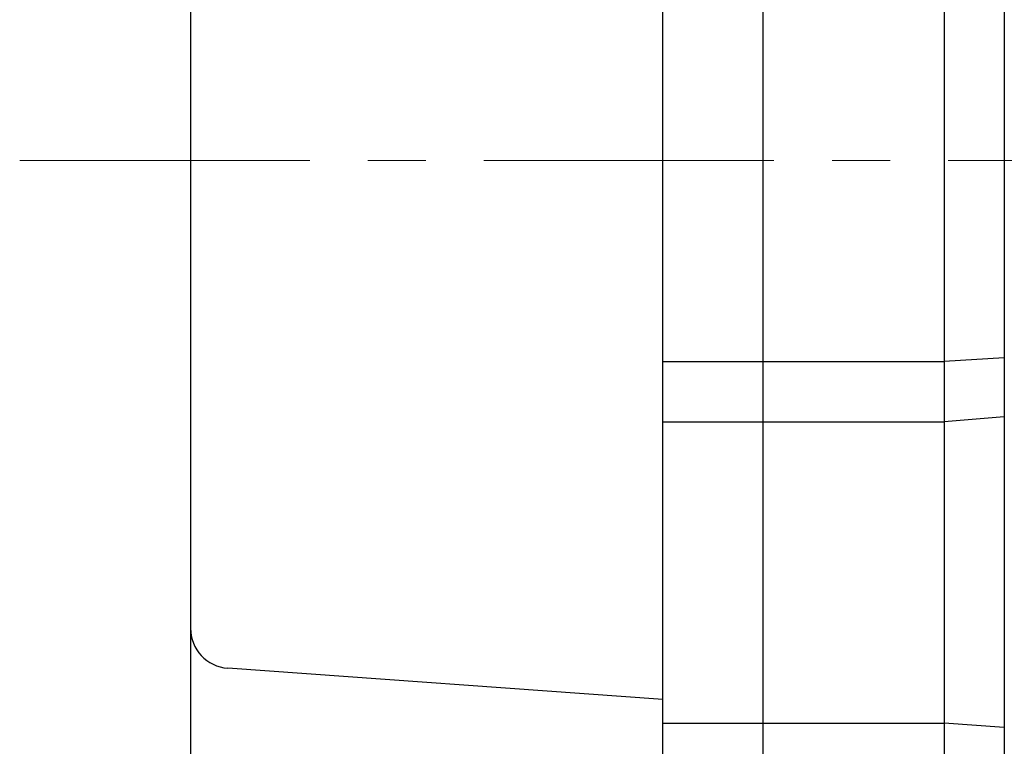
# Model space of a CAD drawing. Header units: millimetres. Extents: x 0 to 1071, y 0 to 742.
# Tile 106 of 128: x 263 to 312, y 458 to 495. Entities that reach past the tile are written whole.
import ezdxf

# ---------------------------------------------------------------- set-up
doc = ezdxf.new("R2010")
doc.units = ezdxf.units.MM
doc.header["$LTSCALE"] = 0.454724
doc.linetypes.add('CENTER', pattern=[50.8, 31.75, -6.35, 6.35, -6.35])
doc.layers.add('NoLayerName_001', color=7, linetype='Continuous')

msp = doc.modelspace()

# ---------------------------------------------------------------- linework, layer by layer
at = {"layer": 'NoLayerName_001', "color": 7, "linetype": 'Continuous', "lineweight": 25}
for p, q in [((311.7765, 549.0459), (311.7765, 428.5704)), ((299.7765, 443), (299.7765, 532)), ((299.7765, 443), (299.7765, 532)), ((308.7765, 532), (308.7765, 443)), ((294.7765, 457.6191), (294.7765, 531.5)), ((271.2765, 523.6236), (271.2765, 446)), ((294.7765, 477.5), (299.7765, 477.5)), ((299.7765, 477.5), (308.7765, 477.5)), ((311.7765, 477.69), (308.7765, 477.5)), ((294.7765, 474.5), (299.7765, 474.5)), ((299.7765, 474.5), (308.7765, 474.5)), ((311.7765, 474.7386), (308.7765, 474.5)), ((294.7765, 460.6812), (273.1335, 462.2323)), ((294.7765, 459.5), (299.7765, 459.5)), ((299.7765, 459.5), (308.7765, 459.5)), ((311.7765, 459.2772), (308.7765, 459.5))]:
    msp.add_line(p, q, dxfattribs=at)
at = {"layer": 'NoLayerName_001', "color": 4, "linetype": 'CENTER', "lineweight": 13}
msp.add_line((262.7765, 487.5), (511.2764, 487.5), dxfattribs=at)
at = {"layer": 'NoLayerName_001', "color": 7, "linetype": 'Continuous', "lineweight": 25}
msp.add_arc((273.2765, 464.2272), 2, 180, 265.90073, dxfattribs=at)

doc.saveas('drawing.dxf')
